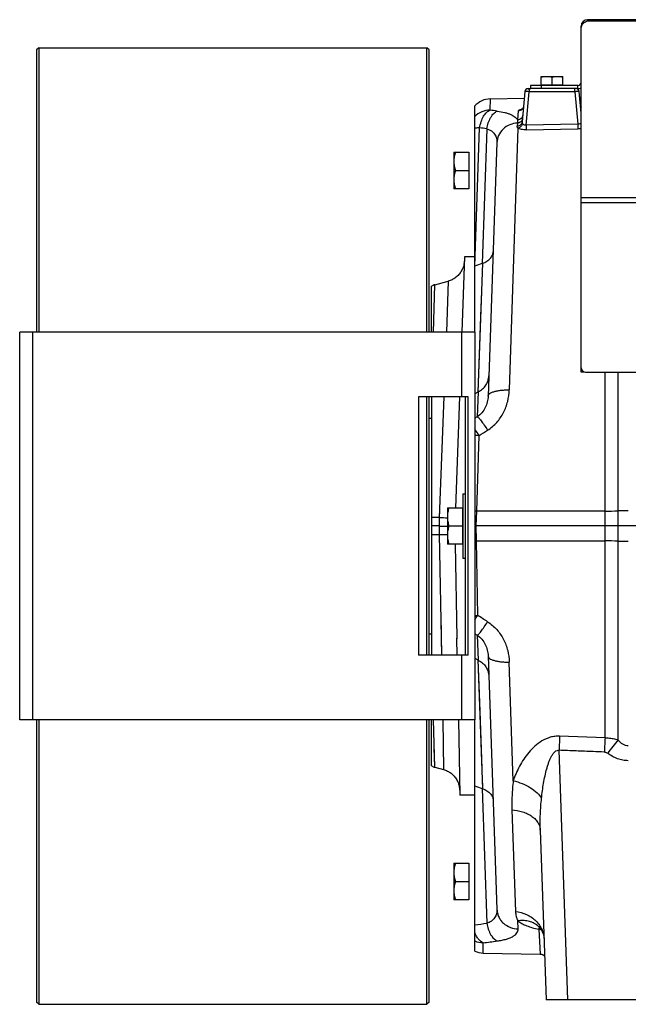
# Model space of a CAD drawing. Extents: x -3114 to 1181, y 8 to 2299.
# Tile 17 of 64: x -2163 to -1881, y 939 to 1396. Entities that reach past the tile are written whole.
import ezdxf

# ---------------------------------------------------------------- set-up
doc = ezdxf.new("R2010")
doc.units = 0
doc.header["$LTSCALE"] = 65.395
doc.layers.get('0').update_dxf_attribs({"linetype": 'CONTINUOUS'})
doc.layers.add('3_ALL_AXES', color=7, linetype='CONTINUOUS')

msp = doc.modelspace()

# ---------------------------------------------------------------- linework, layer by layer
at = {"color": 3, "linetype": 'CONTINUOUS'}
for p, q in [((-1899.56, 1395.7), (-1899.56, 1395)), ((-1804.77, 1395.7), (-1899.56, 1395.7)), ((-1902.56, 1232.13), (-1902.56, 1392.7)), ((-1904.06, 1365.2), (-1926.06, 1365.2)), ((-1900.56, 1232.13), (-1669.56, 1232.13))]:
    msp.add_line(p, q, dxfattribs=at)
at = {"color": 9, "linetype": 'CONTINUOUS'}
for p, q in [((-1805.06, 1395), (-1899.56, 1395)), ((-1928.04, 1346.74), (-1926.68, 1362.28)), ((-1926.68, 1363.7), (-1926.68, 1362.28)), ((-1905.43, 1362.28), (-1926.68, 1362.28)), ((-1921.06, 1365.2), (-1921.06, 1363.7)), ((-1905.43, 1362.28), (-1905.43, 1363.7)), ((-1905.43, 1362.28), (-1904.11, 1347.2)), ((-1904.06, 1363.7), (-1904.06, 1365.2)), ((-1944.82, 1353.74), (-1944.65, 1358.95)), ((-1931.72, 1353.32), (-1932.09, 1349.16)), ((-1930.22, 1354.12), (-1930.21, 1354.12)), ((-1951.89, 1281.25), (-1949.65, 1345.51)), ((-1946.32, 1345.08), (-1948.51, 1282.54)), ((-1931.85, 1345.41), (-1935.88, 1223.85)), ((-1932.13, 1347.7), (-1932.24, 1346.24)), ((-1904.11, 1347.2), (-1928.04, 1346.74)), ((-1928.04, 1346.74), (-1928, 1344.55)), ((-1928, 1344.55), (-1904.07, 1345.01)), ((-1904.11, 1347.2), (-1904.07, 1345.01)), ((-1667.56, 1313.03), (-1902.56, 1313.03)), ((-1667.56, 1310.74), (-1902.56, 1310.74)), ((-1948.29, 1282.62), (-1950.51, 1222.83)), ((-1948.29, 1282.62), (-1948.35, 1280.93)), ((-1971.09, 1250.7), (-1970.36, 1272.69)), ((-1964.17, 1274.35), (-1965.06, 1250.7)), ((-2156.91, 1250.7), (-2156.91, 1070.7)), ((-1957.91, 1220.7), (-1957.91, 1250.7)), ((-1891.5, 1062.39), (-1891.5, 1232.13)), ((-1885.48, 1232.13), (-1885.48, 1061.45)), ((-1966.2, 1220.7), (-1968.33, 1164.62)), ((-1950.34, 1222.91), (-1950.74, 1211.43)), ((-1950.74, 1211.43), (-1951.91, 1210.72)), ((-1951, 1167.61), (-1949.83, 1202.64)), ((-1968.2, 1167.85), (-1968.33, 1164.62)), ((-1891.5, 1167.65), (-1951, 1167.61)), ((-1968.33, 1164.62), (-1971.91, 1164.59)), ((-1968.33, 1164.62), (-1968.46, 1160.7)), ((-1971.91, 1156.8), (-1968.4, 1156.77)), ((-1968.46, 1160.7), (-1968.4, 1156.77)), ((-1968.4, 1156.77), (-1967.33, 1100.69)), ((-1950.54, 1119.21), (-1951.12, 1153.78)), ((-1951.12, 1153.78), (-1891.5, 1153.75)), ((-1967.68, 1119.2), (-1967.33, 1100.7)), ((-1951.91, 1110.67), (-1950.74, 1109.97)), ((-1950.74, 1109.97), (-1950.34, 1098.48)), ((-1957.91, 1070.7), (-1957.91, 1100.7)), ((-1950.51, 1098.57), (-1948.29, 1038.77)), ((-1950.51, 1098.57), (-1949.62, 1074.72)), ((-1934.05, 1042.44), (-1935.88, 1097.54)), ((-1949.62, 1074.72), (-1948.63, 1048.03)), ((-1970.36, 1048.7), (-1971.09, 1070.7)), ((-1966.77, 1070.7), (-1966.33, 1047.62)), ((-1970.37, 1049.11), (-1970.65, 1057.59)), ((-1908.74, 940.7), (-1912.79, 1056.59)), ((-1970.36, 1048.75), (-1970.37, 1049.11)), ((-1948.51, 1038.85), (-1946.32, 976.31)), ((-1934.65, 1028.94), (-1933, 981.75)), ((-1931.77, 973.69), (-1931.9, 977.39)), ((-1922.47, 974.99), (-1922.47, 974.99)), ((-1922.22, 973.52), (-1921.61, 962.04)), ((-1947.95, 962.5), (-1948.02, 967.25))]:
    msp.add_line(p, q, dxfattribs=at)
at = {"color": 7, "linetype": 'CONTINUOUS'}
for p, q in [((-1902.45, 1392.7), (-1902.56, 1392.7)), ((-2154.11, 1382.7), (-2155.11, 1381.7)), ((-2155.11, 1381.7), (-2155.11, 1250.7)), ((-2154.11, 1382.7), (-2154.11, 1250.7)), ((-2154.11, 1382.7), (-1974.11, 1382.7)), ((-1974.11, 1250.7), (-1974.11, 1382.7)), ((-1973.11, 1381.7), (-1974.11, 1382.7)), ((-1973.11, 1250.7), (-1973.11, 1381.7)), ((-1926.06, 1365.2), (-1926.06, 1363.7)), ((-1904.06, 1363.7), (-1925.94, 1363.7)), ((-1921.06, 1365.2), (-1921.06, 1365.4)), ((-1921.06, 1365.4), (-1911.06, 1365.4)), ((-1911.06, 1365.2), (-1911.06, 1365.4)), ((-2162.91, 1070.7), (-2162.91, 1250.7)), ((-1951.91, 1250.7), (-2162.91, 1250.7)), ((-1951.91, 1250.7), (-1951.91, 1070.7)), ((-1901.06, 1232.13), (-1902.56, 1232.13)), ((-1901.06, 1232.2), (-1901.06, 1232.13)), ((-1977.91, 1220.7), (-1977.91, 1100.7)), ((-1954.91, 1220.7), (-1977.91, 1220.7)), ((-1974.11, 1100.7), (-1974.11, 1220.7)), ((-1973.11, 1100.7), (-1973.11, 1220.7)), ((-1956.41, 1220.7), (-1956.41, 1100.7)), ((-1954.91, 1100.7), (-1954.91, 1220.7)), ((-1954.91, 1100.7), (-1977.91, 1100.7)), ((-1951.91, 1070.7), (-2162.91, 1070.7)), ((-2155.11, 1070.7), (-2155.11, 939.7)), ((-2154.11, 1070.7), (-2154.11, 938.7)), ((-1974.11, 938.7), (-1974.11, 1070.7)), ((-1973.11, 939.7), (-1973.11, 1070.7)), ((-2154.11, 938.7), (-2155.11, 939.7)), ((-2154.11, 938.7), (-1974.11, 938.7)), ((-1973.11, 939.7), (-1974.11, 938.7))]:
    msp.add_line(p, q, dxfattribs=at)
at = {"color": 6, "linetype": 'CONTINUOUS'}
for p, q in [((-1928.68, 1362.33), (-1929.9, 1348.36)), ((-1927.18, 1363.7), (-1925.94, 1363.7)), ((-1902.56, 1352.27), (-1903.44, 1362.33)), ((-1944.65, 1358.95), (-1928.95, 1359.22)), ((-1903.21, 1359.67), (-1902.56, 1359.69)), ((-1951.91, 1250.7), (-1951.91, 1355.65)), ((-1941.59, 1338.64), (-1945.7, 1221.02)), ((-1961.61, 1334.2), (-1961.61, 1317.2)), ((-1961.61, 1334.2), (-1954.61, 1334.2)), ((-1960.85, 1325.7), (-1954.61, 1325.7)), ((-1954.61, 1317.2), (-1961.61, 1317.2)), ((-1956.69, 1285.7), (-1957.91, 1250.7)), ((-1951.91, 1285.7), (-1956.69, 1285.7)), ((-1951.89, 1281.25), (-1951.91, 1281.24)), ((-1971.91, 1250.7), (-1971.91, 1271.98)), ((-1970.36, 1272.69), (-1964.17, 1274.35)), ((-1971.91, 1220.7), (-1971.91, 1100.7)), ((-1958.96, 1220.7), (-1960.76, 1169.2)), ((-1950.51, 1222.83), (-1951.91, 1222.1)), ((-1973.11, 1210.7), (-1971.91, 1210.7)), ((-1957.41, 1175.7), (-1957.41, 1145.7)), ((-1957.41, 1175.7), (-1956.41, 1175.7)), ((-1964.61, 1169.2), (-1964.61, 1152.2)), ((-1964.61, 1169.2), (-1957.61, 1169.2)), ((-1968.46, 1160.7), (-1971.91, 1160.7)), ((-1963.85, 1160.7), (-1957.61, 1160.7)), ((-1610.06, 1160.7), (-1951.24, 1160.7)), ((-1957.61, 1152.2), (-1964.61, 1152.2)), ((-1960.91, 1152.2), (-1960.15, 1108.59)), ((-1957.41, 1145.7), (-1956.41, 1145.7)), ((-1973.11, 1110.7), (-1971.91, 1110.7)), ((-1951.91, 1099.29), (-1950.51, 1098.57)), ((-1945.7, 1100.37), (-1941.59, 982.76)), ((-1971.91, 1049.42), (-1971.91, 1070.7)), ((-1959.49, 1070.7), (-1958.88, 1035.7)), ((-1951.91, 963.4), (-1951.91, 1070.7)), ((-1891.5, 1062.39), (-1912.53, 1063.16)), ((-1970.36, 1048.7), (-1966.33, 1047.62)), ((-1951.91, 1035.7), (-1958.88, 1035.7)), ((-1921.49, 1019.54), (-1918.73, 940.7)), ((-1961.61, 1004.2), (-1961.61, 987.2)), ((-1961.61, 1004.2), (-1954.61, 1004.2)), ((-1960.85, 995.7), (-1954.61, 995.7)), ((-1954.61, 987.2), (-1961.61, 987.2)), ((-1947.95, 962.5), (-1921.61, 962.04)), ((-1843.38, 940.7), (-1918.73, 940.7))]:
    msp.add_line(p, q, dxfattribs=at)
at = {"color": 2, "linetype": 'CONTINUOUS'}
for p, q in [((-1954.61, 1334.2), (-1954.61, 1317.2)), ((-1957.61, 1169.2), (-1957.61, 1152.2)), ((-1951.24, 1160.7), (-1951, 1167.61)), ((-1951.12, 1153.78), (-1951.24, 1160.7)), ((-1960.15, 1108.56), (-1960.15, 1108.59)), ((-1960.01, 1100.7), (-1960.14, 1108.4)), ((-1954.61, 1004.2), (-1954.61, 987.2))]:
    msp.add_line(p, q, dxfattribs=at)
at = {"color": 6, "linetype": 'CONTINUOUS'}
for points in [[(-1929.27, 1355.53), (-1929.28, 1355.49), (-1929.3, 1355.35), (-1929.32, 1355.21), (-1929.36, 1355.07), (-1929.41, 1354.94), (-1929.46, 1354.82), (-1929.52, 1354.7), (-1929.58, 1354.59), (-1929.64, 1354.49), (-1929.71, 1354.4), (-1929.78, 1354.32), (-1929.84, 1354.24), (-1929.91, 1354.18), (-1929.96, 1354.13), (-1930.02, 1354.09), (-1930.06, 1354.05), (-1930.1, 1354.02), (-1930.14, 1354), (-1930.16, 1353.99), (-1930.18, 1353.98), (-1930.19, 1353.97)], [(-1902.56, 1355.1), (-1902.58, 1355.13), (-1902.64, 1355.24), (-1902.7, 1355.36), (-1902.75, 1355.48), (-1902.8, 1355.62), (-1902.84, 1355.75), (-1902.87, 1355.9), (-1902.89, 1356.04), (-1902.89, 1356.09)], [(-1956.76, 1283.66), (-1956.79, 1283.17), (-1956.85, 1282.68), (-1956.92, 1282.19), (-1957.03, 1281.7), (-1957.15, 1281.22), (-1957.3, 1280.75), (-1957.48, 1280.29), (-1957.67, 1279.83), (-1957.89, 1279.39), (-1958.13, 1278.96), (-1958.39, 1278.53), (-1958.67, 1278.13), (-1958.97, 1277.73), (-1959.29, 1277.36), (-1959.63, 1277), (-1959.99, 1276.65), (-1960.36, 1276.33), (-1960.75, 1276.02), (-1961.15, 1275.73), (-1961.57, 1275.46), (-1962, 1275.22), (-1962.44, 1274.99), (-1962.89, 1274.79), (-1963.35, 1274.61), (-1963.82, 1274.45), (-1964.17, 1274.35)], [(-1966.33, 1047.62), (-1965.97, 1047.52), (-1965.5, 1047.36), (-1965.03, 1047.18), (-1964.57, 1046.97), (-1964.13, 1046.74), (-1963.69, 1046.49), (-1963.27, 1046.22), (-1962.86, 1045.92), (-1962.47, 1045.61), (-1962.1, 1045.28), (-1961.74, 1044.93), (-1961.4, 1044.56), (-1961.08, 1044.17), (-1960.78, 1043.77), (-1960.49, 1043.35), (-1960.23, 1042.93), (-1960, 1042.48), (-1959.78, 1042.03), (-1959.59, 1041.57), (-1959.42, 1041.09), (-1959.27, 1040.61), (-1959.15, 1040.13), (-1959.06, 1039.63), (-1958.99, 1039.14), (-1958.94, 1038.64), (-1958.92, 1038.14)], [(-1922.73, 975.19), (-1922.74, 975.2), (-1922.76, 975.21), (-1922.75, 975.2), (-1922.72, 975.19), (-1922.68, 975.15), (-1922.61, 975.1), (-1922.53, 975.04), (-1922.47, 974.99)], [(-1922.47, 974.99), (-1922.23, 974.77), (-1921.92, 974.47), (-1921.63, 974.13), (-1921.35, 973.78), (-1921.09, 973.39), (-1920.85, 972.98), (-1920.62, 972.55), (-1920.41, 972.08), (-1920.23, 971.6), (-1920.07, 971.08), (-1919.93, 970.54), (-1919.82, 969.97), (-1919.75, 969.37), (-1919.71, 968.82)], [(-1921.61, 962.04), (-1921.54, 962.04), (-1921.33, 962.02), (-1921.12, 961.99), (-1920.91, 961.95), (-1920.71, 961.89), (-1920.51, 961.81), (-1920.32, 961.73), (-1920.14, 961.62), (-1919.96, 961.51), (-1919.79, 961.38), (-1919.63, 961.25), (-1919.48, 961.1), (-1919.44, 961.06)]]:
    msp.add_lwpolyline(points, dxfattribs=at)
at = {"color": 9, "linetype": 'CONTINUOUS'}
for points in [[(-1948.79, 1269.12), (-1949.04, 1262.23), (-1950.51, 1222.83)], [(-1948.56, 1046.02), (-1948.48, 1044.09), (-1948.29, 1038.77)]]:
    msp.add_lwpolyline(points, dxfattribs=at)
at = {"color": 3, "linetype": 'CONTINUOUS'}
for centre, radius, start, end in [((-1899.56, 1392.7), 3, 90, 180), ((-1900.45, 1392.05), 2.1, 167.1833, 179.9318), ((-1900.35, 1392.02), 2.21, 161.0116, 167.1814), ((-1904.06, 1366.7), 1.5, 270, 360), ((-1900.56, 1234.13), 2, 180, 270)]:
    msp.add_arc(centre, radius, start, end, dxfattribs=at)
at = {"color": 6, "linetype": 'CONTINUOUS'}
for centre, radius, start, end in [((-1927.18, 1362.2), 1.5, 90, 175), ((-1904.93, 1362.2), 1.5, 5, 90), ((-1944.48, 1348.95), 10, 91, 137.9885), ((-1361.87, -256.23), 1646.8, 110.86856, 110.99476), ((-1943.72, 1269.98), 13.44, 109.8795, 110.8742), ((-1969.06, 1267.86), 5, 105, 124.6857), ((-1930.84, 1184.93), 42.7, 117.1746, 117.4203), ((-1930.84, 1136.48), 42.71, 242.5798, 242.8254), ((-1969.06, 1053.53), 5, 235.3143, 255), ((-1361.9, 2577.55), 1646.73, 249.00474, 249.13144), ((-1943.72, 1051.41), 13.44, 249.1259, 250.1206), ((-1947.77, 972.5), 10, 245.5655, 269)]:
    msp.add_arc(centre, radius, start, end, dxfattribs=at)
at = {"color": 7, "linetype": 'CONTINUOUS'}
msp.add_arc((-1904.06, 1366.7), 3, 270, 300.0198, dxfattribs=at)
at = {"color": 9, "linetype": 'CONTINUOUS'}
for centre, radius, start, end in [((-2002.66, 914.93), 442.6, 82.0571, 82.4918), ((-1928.16, 1344.86), 9.48, 100.6207, 102.4422), ((-1900.53, 1356.3), 2.37, 185.0541, 211.2621), ((-2006.91, 884.84), 464.21, 82.5009, 82.915), ((-1951.22, 1156.22), 46.44, 88.295, 90.8519), ((-1891.72, 1704.79), 537.14, 270.0238, 270.6658), ((-1880.72, 752.53), 415.18, 89.9973, 90.6564), ((-1960.85, 1421.87), 257.36, 268.3353, 269.1637), ((-1891.81, 602.14), 551.61, 89.3426, 89.9678), ((-1880.78, 1557.95), 404.27, 269.3347, 270.0116), ((-1586.11, 828.21), 379.5, 142.0763, 143.2655), ((-2007.11, 1438.09), 465.76, 276.8062, 277.4987), ((-1929.25, 966.97), 10.5, 50.8616, 51.5962), ((-1929.25, 966.97), 10.5, 50.1923, 50.8616), ((-1929.25, 966.97), 10.5, 49.7701, 50.1923), ((-1947.86, 977.45), 10.2, 246.6383, 269.0904), ((-2002.91, 1408.27), 444.43, 277.0935, 277.9423)]:
    msp.add_arc(centre, radius, start, end, dxfattribs=at)
at = {"color": 2, "linetype": 'CONTINUOUS'}
for centre, radius, start, end in [((-1960.92, 878.09), 289.69, 88.0364, 88.2166), ((-1955.95, 1441.18), 287.43, 270.8066, 270.9644), ((-2024.42, 1165.75), 87.31, 326.1459, 327.7887), ((-1951.16, 1166.61), 47.41, 269.0984, 270.7478), ((-1947.93, 1108.8), 12.22, 181.1506, 181.9072)]:
    msp.add_arc(centre, radius, start, end, dxfattribs=at)
at = {"color": 3, "linetype": 'CONTINUOUS'}
msp.add_open_spline([(-1899.56, 1395), (-1899.9, 1394.9), (-1900.56, 1394.66), (-1901.41, 1394.14), (-1902.07, 1393.51), (-1902.35, 1393), (-1902.44, 1392.74)], degree=3, knots=[0, 0, 0, 0, 0.285972, 0.54886, 0.785913, 1, 1, 1, 1], dxfattribs=at)
at = {"color": 9, "linetype": 'CONTINUOUS'}
for points, knots in [([(-1926.68, 1362.28), (-1926.81, 1362.28), (-1927.07, 1362.3), (-1927.43, 1362.32), (-1927.77, 1362.33), (-1928.07, 1362.35), (-1928.29, 1362.35), (-1928.43, 1362.35), (-1928.52, 1362.35), (-1928.58, 1362.35), (-1928.63, 1362.34), (-1928.66, 1362.34), (-1928.68, 1362.33), (-1928.68, 1362.33)], [0, 0, 0, 0, 0.194613, 0.38166, 0.554032, 0.705141, 0.829236, 0.879639, 0.921621, 0.954803, 0.978902, 0.993802, 1, 1, 1, 1]), ([(-1927.13, 1363.51), (-1927.12, 1363.52), (-1927.08, 1363.57), (-1927.04, 1363.62), (-1927, 1363.65)], [0, 0, 0, 0, 0.283671, 1, 1, 1, 1]), ([(-1903.44, 1362.33), (-1903.44, 1362.33), (-1903.46, 1362.34), (-1903.48, 1362.34), (-1903.53, 1362.35), (-1903.6, 1362.35), (-1903.68, 1362.35), (-1903.82, 1362.35), (-1904.04, 1362.35), (-1904.34, 1362.33), (-1904.68, 1362.32), (-1905.05, 1362.3), (-1905.3, 1362.28), (-1905.43, 1362.28)], [0, 0, 0, 0, 0.006198, 0.021098, 0.045197, 0.078379, 0.120361, 0.170764, 0.294859, 0.445968, 0.618339, 0.805387, 1, 1, 1, 1]), ([(-1944.82, 1353.74), (-1946.14, 1353.72), (-1948.77, 1353.17), (-1951, 1351.65), (-1951.91, 1350.72)], [0, 0, 0, 0, 0.501985, 1, 1, 1, 1]), ([(-1949.65, 1345.51), (-1949.48, 1346.48), (-1949.02, 1348.32), (-1948.09, 1350.44), (-1947.17, 1351.84), (-1946.25, 1352.91), (-1945.41, 1353.51), (-1944.82, 1353.74)], [0, 0, 0, 0, 0.299519, 0.573857, 0.696988, 0.809122, 1, 1, 1, 1]), ([(-1946.32, 1345.08), (-1946.16, 1345.99), (-1945.82, 1347.35), (-1945.15, 1349.07), (-1944.55, 1350.27), (-1943.87, 1351.33), (-1942.93, 1352.42), (-1942.09, 1353.05), (-1941.5, 1353.29)], [0, 0, 0, 0, 0.282313, 0.424186, 0.561135, 0.68938, 0.806154, 1, 1, 1, 1]), ([(-1941.5, 1353.29), (-1940.3, 1353.12), (-1938.6, 1352.81), (-1936.49, 1352.21), (-1935.19, 1351.72), (-1934.1, 1351.17), (-1933.22, 1350.56), (-1932.54, 1349.91), (-1932.21, 1349.41), (-1932.09, 1349.16)], [0, 0, 0, 0, 0.341825, 0.488721, 0.619141, 0.733674, 0.833691, 0.921411, 1, 1, 1, 1]), ([(-1929.27, 1355.53), (-1929.3, 1355.26), (-1929.45, 1354.68), (-1929.99, 1353.95), (-1930.79, 1353.45), (-1931.42, 1353.33), (-1931.72, 1353.32)], [0, 0, 0, 0, 0.230251, 0.484059, 0.746951, 1, 1, 1, 1]), ([(-1931.72, 1353.32), (-1931.71, 1353.41), (-1931.63, 1353.54), (-1931.47, 1353.66), (-1931.22, 1353.81), (-1930.8, 1353.97), (-1930.43, 1354.07), (-1930.22, 1354.12)], [0, 0, 0, 0, 0.141586, 0.23582, 0.349382, 0.636512, 1, 1, 1, 1]), ([(-1929.9, 1348.36), (-1929.92, 1348.09), (-1930.04, 1347.68), (-1930.33, 1347.2), (-1930.74, 1346.76), (-1931.37, 1346.38), (-1931.96, 1346.26), (-1932.24, 1346.24)], [0, 0, 0, 0, 0.234745, 0.360842, 0.490427, 0.751156, 1, 1, 1, 1]), ([(-1929.77, 1349.83), (-1929.79, 1349.56), (-1929.91, 1349.15), (-1930.21, 1348.66), (-1930.62, 1348.22), (-1931.26, 1347.83), (-1931.84, 1347.71), (-1932.13, 1347.7)], [0, 0, 0, 0, 0.236473, 0.363161, 0.493022, 0.753125, 1, 1, 1, 1]), ([(-1932.09, 1349.16), (-1932.08, 1349.04), (-1932.08, 1348.56), (-1932.1, 1348.07), (-1932.13, 1347.7)], [0, 0, 0, 0, 0.242488, 1, 1, 1, 1]), ([(-1929.64, 1351.32), (-1929.66, 1351.04), (-1929.83, 1350.46), (-1930.39, 1349.74), (-1931.19, 1349.27), (-1931.79, 1349.16), (-1932.09, 1349.16)], [0, 0, 0, 0, 0.235839, 0.491841, 0.752857, 1, 1, 1, 1]), ([(-1929.72, 1347.48), (-1929.79, 1347.61), (-1929.9, 1347.9), (-1929.91, 1348.21), (-1929.9, 1348.36)], [0, 0, 0, 0, 0.497854, 1, 1, 1, 1]), ([(-1949.65, 1345.51), (-1949.85, 1345.5), (-1950.61, 1345.45), (-1951.36, 1345.38), (-1951.91, 1345.31)], [0, 0, 0, 0, 0.270203, 1, 1, 1, 1]), ([(-1946.32, 1345.08), (-1945.57, 1344.84), (-1944.19, 1344.21), (-1942.58, 1342.68), (-1941.69, 1340.74), (-1941.57, 1339.34), (-1941.59, 1338.64)], [0, 0, 0, 0, 0.274867, 0.519991, 0.755014, 1, 1, 1, 1]), ([(-1932.13, 1347.7), (-1933.31, 1347.64), (-1935.74, 1347.12), (-1938.89, 1345.11), (-1941.02, 1342.1), (-1941.55, 1339.76), (-1941.59, 1338.64)], [0, 0, 0, 0, 0.247788, 0.509371, 0.765172, 1, 1, 1, 1]), ([(-1931.85, 1345.41), (-1931.98, 1345.53), (-1932.14, 1345.72), (-1932.24, 1346.03), (-1932.25, 1346.17), (-1932.24, 1346.24)], [0, 0, 0, 0, 0.542705, 0.775517, 1, 1, 1, 1]), ([(-1929.72, 1347.48), (-1929.85, 1346.98), (-1930.39, 1346.05), (-1931.35, 1345.51), (-1931.85, 1345.41)], [0, 0, 0, 0, 0.501827, 1, 1, 1, 1]), ([(-1928, 1344.55), (-1928.4, 1344.55), (-1929.16, 1344.57), (-1930.24, 1344.73), (-1931.14, 1345), (-1931.65, 1345.26), (-1931.85, 1345.41)], [0, 0, 0, 0, 0.29808, 0.574583, 0.811726, 1, 1, 1, 1]), ([(-1928.04, 1346.74), (-1928.23, 1346.71), (-1928.6, 1346.7), (-1929.1, 1346.85), (-1929.48, 1347.13), (-1929.66, 1347.36), (-1929.72, 1347.48)], [0, 0, 0, 0, 0.28905, 0.554598, 0.788864, 1, 1, 1, 1]), ([(-1902.56, 1347.9), (-1902.72, 1347.67), (-1903.2, 1347.28), (-1903.81, 1347.18), (-1904.11, 1347.2)], [0, 0, 0, 0, 0.477286, 1, 1, 1, 1]), ([(-1902.56, 1345.15), (-1902.68, 1345.13), (-1903.18, 1345.06), (-1903.69, 1345.02), (-1904.07, 1345.01)], [0, 0, 0, 0, 0.243386, 1, 1, 1, 1]), ([(-1945.7, 1221.02), (-1945.73, 1220.09), (-1945.98, 1218.24), (-1946.95, 1215.58), (-1948.51, 1213.21), (-1949.95, 1211.94), (-1950.74, 1211.43)], [0, 0, 0, 0, 0.247187, 0.496651, 0.747861, 1, 1, 1, 1]), ([(-1945.92, 1205.14), (-1944.35, 1206.15), (-1941.49, 1208.62), (-1938.37, 1213.25), (-1936.44, 1218.43), (-1935.94, 1222.05), (-1935.88, 1223.85)], [0, 0, 0, 0, 0.254304, 0.506007, 0.754589, 1, 1, 1, 1]), ([(-1945.7, 1221.02), (-1945.7, 1221.11), (-1945.66, 1221.31), (-1945.52, 1221.6), (-1945.29, 1221.89), (-1944.83, 1222.29), (-1943.99, 1222.75), (-1942.72, 1223.18), (-1941.19, 1223.52), (-1939.47, 1223.75), (-1937.68, 1223.87), (-1936.48, 1223.87), (-1935.88, 1223.85)], [0, 0, 0, 0, 0.026378, 0.05545, 0.088921, 0.128074, 0.226253, 0.351772, 0.500465, 0.664364, 0.833895, 1, 1, 1, 1]), ([(-1950.74, 1211.43), (-1950.64, 1211.38), (-1950.41, 1211.2), (-1950.02, 1210.82), (-1949.52, 1210.25), (-1948.92, 1209.5), (-1948.24, 1208.58), (-1947.21, 1207.12), (-1946.44, 1205.95), (-1945.92, 1205.14)], [0, 0, 0, 0, 0.04236, 0.10998, 0.204987, 0.326555, 0.472393, 0.637414, 1, 1, 1, 1]), ([(-1949.83, 1202.64), (-1950.01, 1202.92), (-1950.69, 1203.97), (-1951.38, 1205.01), (-1951.91, 1205.77)], [0, 0, 0, 0, 0.264595, 1, 1, 1, 1]), ([(-1968.4, 1156.77), (-1968.07, 1156.77), (-1966.8, 1156.78), (-1965.54, 1156.78), (-1964.61, 1156.78)], [0, 0, 0, 0, 0.259226, 1, 1, 1, 1]), ([(-1950.74, 1109.97), (-1950.64, 1110.01), (-1950.41, 1110.19), (-1950.02, 1110.57), (-1949.52, 1111.14), (-1948.92, 1111.89), (-1948.24, 1112.81), (-1947.21, 1114.27), (-1946.44, 1115.44), (-1945.92, 1116.25)], [0, 0, 0, 0, 0.04236, 0.10998, 0.204987, 0.326555, 0.472393, 0.637414, 1, 1, 1, 1]), ([(-1945.92, 1116.25), (-1944.35, 1115.25), (-1941.49, 1112.78), (-1938.37, 1108.14), (-1936.44, 1102.97), (-1935.94, 1099.34), (-1935.88, 1097.54)], [0, 0, 0, 0, 0.254306, 0.506009, 0.75459, 1, 1, 1, 1]), ([(-1950.74, 1109.97), (-1949.95, 1109.45), (-1948.51, 1108.19), (-1946.95, 1105.81), (-1945.98, 1103.16), (-1945.73, 1101.3), (-1945.7, 1100.37)], [0, 0, 0, 0, 0.252139, 0.503349, 0.752813, 1, 1, 1, 1]), ([(-1945.7, 1100.38), (-1945.7, 1100.28), (-1945.66, 1100.08), (-1945.52, 1099.79), (-1945.29, 1099.51), (-1944.83, 1099.1), (-1943.99, 1098.65), (-1942.72, 1098.21), (-1941.19, 1097.87), (-1939.47, 1097.64), (-1937.68, 1097.53), (-1936.48, 1097.53), (-1935.88, 1097.54)], [0, 0, 0, 0, 0.026377, 0.055444, 0.088909, 0.128056, 0.226223, 0.351737, 0.500432, 0.66434, 0.833883, 1, 1, 1, 1]), ([(-1912.53, 1063.16), (-1913.26, 1063.19), (-1914.73, 1063.13), (-1917.55, 1062.54), (-1920.8, 1061.07), (-1924.11, 1058.56), (-1926.88, 1055.65), (-1929.21, 1052.51), (-1931.78, 1048.19), (-1933.27, 1044.76), (-1934.05, 1042.44)], [0, 0, 0, 0, 0.069047, 0.137568, 0.271414, 0.401068, 0.526942, 0.649538, 0.769175, 1, 1, 1, 1]), ([(-1912.53, 1063.16), (-1912.55, 1062.63), (-1912.64, 1060.44), (-1912.73, 1058.25), (-1912.79, 1056.59)], [0, 0, 0, 0, 0.242357, 1, 1, 1, 1]), ([(-1891.5, 1062.39), (-1891.52, 1061.87), (-1891.61, 1059.66), (-1891.69, 1057.45), (-1891.76, 1055.77)], [0, 0, 0, 0, 0.235791, 1, 1, 1, 1]), ([(-1891.5, 1062.39), (-1890.99, 1062.38), (-1889.71, 1062.31), (-1887.69, 1062.04), (-1886.2, 1061.67), (-1885.48, 1061.45)], [0, 0, 0, 0, 0.251711, 0.627619, 1, 1, 1, 1]), ([(-1880.7, 1058.6), (-1881.14, 1058.6), (-1882.05, 1058.75), (-1883.31, 1059.36), (-1884.47, 1060.29), (-1885.15, 1061.05), (-1885.48, 1061.45)], [0, 0, 0, 0, 0.229403, 0.46968, 0.726399, 1, 1, 1, 1]), ([(-1920.93, 1034.33), (-1920.81, 1035.5), (-1920.54, 1037.83), (-1920, 1041.31), (-1919.35, 1044.71), (-1918.68, 1047.48), (-1918.04, 1049.62), (-1917.52, 1051.15), (-1916.94, 1052.59), (-1916.29, 1053.91), (-1915.57, 1055.06), (-1914.76, 1055.97), (-1913.95, 1056.48), (-1913.28, 1056.62), (-1912.95, 1056.62), (-1912.79, 1056.59)], [0, 0, 0, 0, 0.142084, 0.283473, 0.423312, 0.56026, 0.627012, 0.692007, 0.754663, 0.814057, 0.868962, 0.91799, 0.960637, 0.980401, 1, 1, 1, 1]), ([(-1891.76, 1055.77), (-1893.51, 1055.84), (-1897.89, 1056.02), (-1904.9, 1056.27), (-1910.16, 1056.48), (-1912.79, 1056.59)], [0, 0, 0, 0, 0.25, 0.625, 1, 1, 1, 1]), ([(-1891.76, 1055.77), (-1891.5, 1055.76), (-1890.96, 1055.64), (-1890.48, 1055.36), (-1890.25, 1055.19)], [0, 0, 0, 0, 0.481606, 1, 1, 1, 1]), ([(-1880.7, 1051.77), (-1881.56, 1051.77), (-1883.29, 1051.93), (-1886.6, 1052.86), (-1888.88, 1054.17), (-1890.25, 1055.19)], [0, 0, 0, 0, 0.250292, 0.500605, 1, 1, 1, 1]), ([(-1934.05, 1042.44), (-1934.19, 1041.29), (-1934.42, 1039.01), (-1934.63, 1035.6), (-1934.72, 1032.25), (-1934.69, 1030.03), (-1934.65, 1028.94)], [0, 0, 0, 0, 0.256961, 0.50893, 0.75647, 1, 1, 1, 1]), ([(-1934.05, 1042.44), (-1932.64, 1042.14), (-1929.86, 1041.3), (-1926.1, 1039.41), (-1923.04, 1037.09), (-1921.49, 1035.25), (-1920.93, 1034.33)], [0, 0, 0, 0, 0.274869, 0.548721, 0.79569, 1, 1, 1, 1]), ([(-1921.49, 1019.54), (-1921.57, 1021.99), (-1921.55, 1026.93), (-1921.19, 1031.85), (-1920.93, 1034.33)], [0, 0, 0, 0, 0.495513, 1, 1, 1, 1]), ([(-1934.65, 1028.94), (-1932.98, 1028.83), (-1930.49, 1028.4), (-1927.42, 1027.2), (-1925.37, 1026.01), (-1923.69, 1024.58), (-1922.45, 1022.97), (-1921.7, 1021.27), (-1921.5, 1020.1), (-1921.49, 1019.54)], [0, 0, 0, 0, 0.284393, 0.426057, 0.561223, 0.68659, 0.800777, 0.904505, 1, 1, 1, 1]), ([(-1941.59, 982.76), (-1941.57, 982.05), (-1941.69, 980.65), (-1942.58, 978.71), (-1944.19, 977.18), (-1945.57, 976.55), (-1946.32, 976.31)], [0, 0, 0, 0, 0.244986, 0.480009, 0.725133, 1, 1, 1, 1]), ([(-1941.59, 982.76), (-1941.57, 982.2), (-1941.42, 981.05), (-1940.86, 979.36), (-1939.93, 977.75), (-1938.23, 975.84), (-1935.49, 974.16), (-1932.98, 973.7), (-1931.77, 973.69)], [0, 0, 0, 0, 0.113952, 0.234773, 0.36128, 0.491688, 0.753222, 1, 1, 1, 1]), ([(-1933, 981.75), (-1932.97, 980.99), (-1932.82, 979.86), (-1932.38, 978.41), (-1932.07, 977.72), (-1931.9, 977.39)], [0, 0, 0, 0, 0.500709, 0.749854, 1, 1, 1, 1]), ([(-1933, 981.75), (-1931.25, 981.58), (-1927.76, 980.67), (-1924.04, 978.14), (-1921.83, 975.46), (-1920.64, 973.28), (-1919.93, 971.05), (-1919.74, 969.55), (-1919.71, 968.82)], [0, 0, 0, 0, 0.261053, 0.525701, 0.653655, 0.775916, 0.891508, 1, 1, 1, 1]), ([(-1946.32, 976.31), (-1946.16, 975.4), (-1945.82, 974.05), (-1945.16, 972.33), (-1944.56, 971.14), (-1943.88, 970.08), (-1942.94, 968.98), (-1942.09, 968.34), (-1941.5, 968.11)], [0, 0, 0, 0, 0.281132, 0.422742, 0.559668, 0.688114, 0.805246, 1, 1, 1, 1]), ([(-1941.5, 968.11), (-1940.73, 968.21), (-1939.28, 968.46), (-1937.27, 968.94), (-1935.56, 969.51), (-1934.15, 970.18), (-1933.07, 970.94), (-1932.29, 971.78), (-1931.84, 972.71), (-1931.76, 973.37), (-1931.77, 973.69)], [0, 0, 0, 0, 0.19247, 0.3637, 0.512678, 0.639904, 0.747469, 0.83923, 0.920991, 1, 1, 1, 1]), ([(-1922.73, 975.2), (-1923.38, 975.71), (-1924.79, 976.59), (-1927.13, 977.37), (-1929.54, 977.63), (-1931.13, 977.51), (-1931.9, 977.39)], [0, 0, 0, 0, 0.255735, 0.50904, 0.758001, 1, 1, 1, 1]), ([(-1931.9, 977.39), (-1931.33, 976.94), (-1930, 976.1), (-1927.74, 975.08), (-1925.1, 974.2), (-1923.21, 973.73), (-1922.22, 973.52)], [0, 0, 0, 0, 0.207681, 0.44471, 0.709867, 1, 1, 1, 1]), ([(-1922.22, 973.52), (-1922.18, 973.7), (-1922.09, 974.01), (-1921.95, 974.3), (-1921.87, 974.41)], [0, 0, 0, 0, 0.576314, 1, 1, 1, 1]), ([(-1922.22, 973.52), (-1922.12, 973.52), (-1921.71, 973.5), (-1921.31, 973.4), (-1921.02, 973.27)], [0, 0, 0, 0, 0.240413, 1, 1, 1, 1]), ([(-1948.02, 967.25), (-1948.87, 967.56), (-1950.04, 968.59), (-1951.18, 970.34), (-1951.68, 971.42), (-1951.91, 972.01)], [0, 0, 0, 0, 0.432644, 0.701207, 1, 1, 1, 1])]:
    msp.add_open_spline(points, degree=3, knots=knots, dxfattribs=at)
at = {"color": 6, "linetype": 'CONTINUOUS'}
for points, knots in [([(-1960.85, 1334.2), (-1961.08, 1333.51), (-1961.46, 1332.11), (-1961.61, 1330.67), (-1961.61, 1329.95)], [0, 0, 0, 0, 0.501876, 1, 1, 1, 1]), ([(-1961.61, 1329.95), (-1961.61, 1329.23), (-1961.46, 1327.78), (-1961.08, 1326.38), (-1960.85, 1325.7)], [0, 0, 0, 0, 0.498124, 1, 1, 1, 1]), ([(-1960.85, 1325.7), (-1961.08, 1325.01), (-1961.46, 1323.61), (-1961.61, 1322.17), (-1961.61, 1321.45)], [0, 0, 0, 0, 0.501876, 1, 1, 1, 1]), ([(-1961.61, 1321.45), (-1961.61, 1320.73), (-1961.46, 1319.28), (-1961.08, 1317.88), (-1960.85, 1317.2)], [0, 0, 0, 0, 0.498124, 1, 1, 1, 1]), ([(-1948.29, 1282.62), (-1947.57, 1282.88), (-1946.27, 1283.5), (-1944.68, 1284.77), (-1943.65, 1286.25), (-1943.38, 1287.36), (-1943.37, 1287.89)], [0, 0, 0, 0, 0.300974, 0.563355, 0.792017, 1, 1, 1, 1]), ([(-1950.34, 1222.91), (-1949.6, 1223.29), (-1948.24, 1224.22), (-1946.66, 1226.03), (-1945.66, 1228.11), (-1945.4, 1229.61), (-1945.37, 1230.35)], [0, 0, 0, 0, 0.267424, 0.520603, 0.763001, 1, 1, 1, 1]), ([(-1963.85, 1169.2), (-1964.08, 1168.51), (-1964.46, 1167.11), (-1964.61, 1165.67), (-1964.61, 1164.95)], [0, 0, 0, 0, 0.501876, 1, 1, 1, 1]), ([(-1964.61, 1164.95), (-1964.61, 1164.23), (-1964.46, 1162.78), (-1964.08, 1161.38), (-1963.85, 1160.7)], [0, 0, 0, 0, 0.498124, 1, 1, 1, 1]), ([(-1968.46, 1160.7), (-1968.12, 1160.7), (-1966.83, 1160.69), (-1965.54, 1160.69), (-1964.61, 1160.69)], [0, 0, 0, 0, 0.27006, 1, 1, 1, 1]), ([(-1963.85, 1160.7), (-1964.08, 1160.01), (-1964.46, 1158.61), (-1964.61, 1157.17), (-1964.61, 1156.45)], [0, 0, 0, 0, 0.501876, 1, 1, 1, 1]), ([(-1964.61, 1156.45), (-1964.61, 1155.73), (-1964.46, 1154.28), (-1964.08, 1152.88), (-1963.85, 1152.2)], [0, 0, 0, 0, 0.498124, 1, 1, 1, 1]), ([(-1950.34, 1098.48), (-1949.6, 1098.1), (-1948.24, 1097.18), (-1946.66, 1095.36), (-1945.66, 1093.28), (-1945.4, 1091.79), (-1945.37, 1091.05)], [0, 0, 0, 0, 0.267424, 0.520604, 0.763003, 1, 1, 1, 1]), ([(-1948.29, 1038.77), (-1947.57, 1038.51), (-1946.27, 1037.9), (-1944.68, 1036.63), (-1943.65, 1035.14), (-1943.38, 1034.04), (-1943.37, 1033.51)], [0, 0, 0, 0, 0.300974, 0.563355, 0.792019, 1, 1, 1, 1]), ([(-1960.85, 1004.2), (-1961.08, 1003.51), (-1961.46, 1002.11), (-1961.61, 1000.67), (-1961.61, 999.95)], [0, 0, 0, 0, 0.501876, 1, 1, 1, 1]), ([(-1961.61, 999.95), (-1961.61, 999.23), (-1961.46, 997.78), (-1961.08, 996.38), (-1960.85, 995.7)], [0, 0, 0, 0, 0.498124, 1, 1, 1, 1]), ([(-1960.85, 995.7), (-1961.08, 995.01), (-1961.46, 993.61), (-1961.61, 992.17), (-1961.61, 991.45)], [0, 0, 0, 0, 0.501876, 1, 1, 1, 1]), ([(-1961.61, 991.45), (-1961.61, 990.73), (-1961.46, 989.28), (-1961.08, 987.88), (-1960.85, 987.2)], [0, 0, 0, 0, 0.498124, 1, 1, 1, 1])]:
    msp.add_open_spline(points, degree=3, knots=knots, dxfattribs=at)
at = {"color": 9, "linetype": 'CONTINUOUS'}
for points in [[(-1949.83, 1202.64), (-1948.53, 1203.47), (-1947.22, 1204.31), (-1945.92, 1205.14)], [(-1945.92, 1116.25), (-1947.46, 1117.24), (-1949, 1118.22), (-1950.54, 1119.21)]]:
    msp.add_open_spline(points, degree=3, dxfattribs=at)
at = {"layer": '3_ALL_AXES', "color": 7, "linetype": 'CONTINUOUS'}
for p, q in [((-1921.06, 1365.4), (-1921.06, 1369.4)), ((-1921.06, 1369.4), (-1911.06, 1369.4)), ((-1916.06, 1365.4), (-1916.06, 1368.95)), ((-1911.06, 1365.4), (-1911.06, 1369.4))]:
    msp.add_line(p, q, dxfattribs=at)
for points, knots in [([(-1921.06, 1368.95), (-1920.65, 1369.09), (-1920.03, 1369.25), (-1919.19, 1369.38), (-1918.77, 1369.4), (-1918.56, 1369.4)], [0, 0, 0, 0, 0.501603, 0.751076, 1, 1, 1, 1]), ([(-1918.56, 1369.4), (-1918.35, 1369.4), (-1917.92, 1369.38), (-1917.08, 1369.25), (-1916.46, 1369.09), (-1916.06, 1368.95)], [0, 0, 0, 0, 0.248924, 0.498397, 1, 1, 1, 1]), ([(-1916.06, 1368.95), (-1915.65, 1369.09), (-1915.03, 1369.25), (-1914.19, 1369.38), (-1913.77, 1369.4), (-1913.56, 1369.4)], [0, 0, 0, 0, 0.501603, 0.751076, 1, 1, 1, 1]), ([(-1913.56, 1369.4), (-1913.35, 1369.4), (-1912.92, 1369.38), (-1912.08, 1369.25), (-1911.46, 1369.09), (-1911.06, 1368.95)], [0, 0, 0, 0, 0.248924, 0.498397, 1, 1, 1, 1])]:
    msp.add_open_spline(points, degree=3, knots=knots, dxfattribs=at)

doc.saveas('drawing.dxf')
